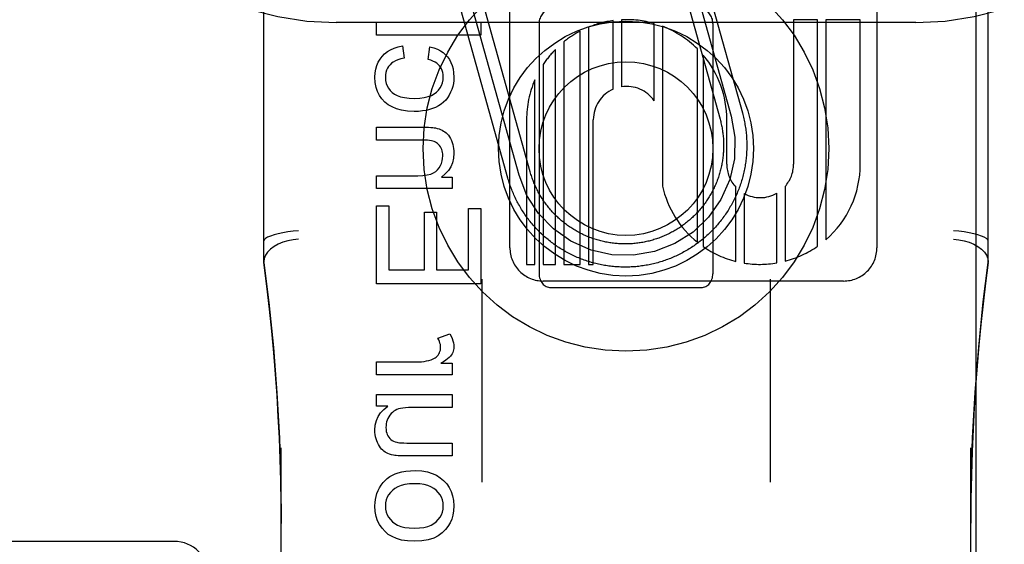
# Model space of a CAD drawing. Header units: inches. Extents: x 0 to 303, y 0 to 196.
# Tile 54 of 100: x 65.398 to 66.248, y 100.215 to 100.668. Entities that reach past the tile are written whole.
import ezdxf

# ---------------------------------------------------------------- set-up
doc = ezdxf.new("R2010")
doc.units = ezdxf.units.IN
doc.header["$LTSCALE"] = 16.67597
doc.header["$MEASUREMENT"] = 0
doc.linetypes.add('HIDDEN', pattern=[0.2, 0.1, -0.1])
doc.layers.add('DEFAULT_2', color=8, linetype='HIDDEN')
doc.layers.add('SLAVE_DOOR_ASSEMBLY', color=7, linetype='CONTINUOUS')

msp = doc.modelspace()

# ---------------------------------------------------------------- linework, layer by layer
at = {"layer": 'DEFAULT_2', "color": 8, "linetype": 'HIDDEN'}
for p, q in [((65.67146, 97.80668), (65.67146, 103.30719)), ((66.17146, 97.80668), (66.17146, 103.30719)), ((65.60896, 100.45853), (65.60896, 101.20158)), ((66.23396, 100.45853), (66.23396, 101.20158)), ((65.82126, 100.47145), (65.82126, 101.07626)), ((66.13806, 101.07632), (66.13806, 100.47145)), ((65.97634, 100.75155), (66.02188, 100.58777)), ((65.95707, 100.74619), (66.00261, 100.58242)), ((65.96671, 100.74887), (66.01224, 100.5851)), ((65.82919, 100.5342), (65.78499, 100.69315)), ((65.83882, 100.53688), (65.79462, 100.69583)), ((65.81955, 100.53152), (65.77535, 100.69048)), ((66.17146, 100.66586), (65.67146, 100.66586)), ((65.70624, 100.65504), (65.70624, 100.66609)), ((65.70624, 100.66609), (65.79624, 100.66609)), ((65.79624, 100.66609), (65.79624, 100.65504)), ((65.91053, 100.60833), (65.91053, 100.66756)), ((65.91767, 100.66822), (65.91767, 100.6104)), ((66.06605, 100.66834), (66.06605, 100.54346)), ((66.08679, 100.66834), (66.06605, 100.66834)), ((66.08679, 100.47267), (66.08679, 100.66834)), ((66.09393, 100.66834), (66.09393, 100.47825)), ((66.12365, 100.66834), (66.09393, 100.66834)), ((66.12365, 100.54346), (66.12365, 100.66834)), ((65.84646, 100.66511), (65.84646, 100.44885)), ((65.88196, 100.45705), (65.88196, 100.65847)), ((65.88911, 100.6618), (65.88911, 100.45705)), ((65.94579, 100.59825), (65.94579, 100.66501)), ((65.95293, 100.66263), (65.95293, 100.52464)), ((65.99646, 100.66511), (65.99646, 100.44885)), ((65.79624, 100.65504), (65.70624, 100.65504)), ((65.86768, 100.64908), (65.86768, 100.45705)), ((65.72871, 100.64583), (65.73012, 100.63496)), ((65.75062, 100.63404), (65.75228, 100.64478)), ((65.86054, 100.45705), (65.86054, 100.6426)), ((65.98311, 100.47612), (65.98311, 100.64306)), ((65.98818, 100.63755), (65.98818, 100.47235)), ((65.84994, 100.62952), (65.84994, 100.45705)), ((65.8428, 100.45705), (65.8428, 100.61633)), ((65.83565, 100.58193), (65.83565, 100.45705)), ((65.89325, 100.45705), (65.89325, 100.58193)), ((66.00844, 100.54345), (66.00847, 100.58198)), ((65.70624, 100.56442), (65.70624, 100.57547)), ((65.70624, 100.57547), (65.74633, 100.57547)), ((65.7459, 100.56442), (65.70624, 100.56442)), ((65.70624, 100.52249), (65.70624, 100.53354)), ((65.70624, 100.53354), (65.74185, 100.53354)), ((65.76217, 100.53244), (65.77144, 100.53244)), ((65.77144, 100.53244), (65.77144, 100.52249)), ((65.77144, 100.52249), (65.70624, 100.52249)), ((66.01629, 100.45964), (66.01629, 100.5237)), ((66.05869, 100.52422), (66.05869, 100.45976)), ((66.02343, 100.51819), (66.02343, 100.45817)), ((66.05154, 100.45824), (66.05154, 100.51845)), ((65.70624, 100.44029), (65.70624, 100.50745)), ((65.70624, 100.50745), (65.71686, 100.50745)), ((65.71686, 100.50745), (65.71686, 100.4522)), ((65.78562, 100.4522), (65.78562, 100.50536)), ((65.78562, 100.50536), (65.79624, 100.50536)), ((65.79624, 100.50536), (65.79624, 100.44029)), ((65.74749, 100.4522), (65.74749, 100.50199)), ((65.74749, 100.50199), (65.75805, 100.50199)), ((65.75805, 100.50199), (65.75805, 100.4522)), ((65.83565, 100.45705), (65.8428, 100.45705)), ((65.84994, 100.45705), (65.86054, 100.45705)), ((65.86768, 100.45705), (65.88196, 100.45705)), ((65.88911, 100.45705), (65.89325, 100.45705)), ((65.71686, 100.4522), (65.74749, 100.4522)), ((65.75805, 100.4522), (65.78562, 100.4522)), ((65.79696, 100.44421), (65.79696, 100.26891)), ((66.04596, 100.44421), (66.04596, 100.26891)), ((65.79624, 100.44029), (65.70624, 100.44029)), ((66.10924, 100.44266), (65.85005, 100.44266)), ((65.85646, 100.43698), (65.98646, 100.43698)), ((65.7591, 100.39332), (65.76935, 100.39713)), ((65.70624, 100.36171), (65.70624, 100.37276)), ((65.70624, 100.37276), (65.74037, 100.37276)), ((65.76155, 100.37165), (65.77144, 100.37165)), ((65.77144, 100.37165), (65.77144, 100.36171)), ((65.77144, 100.36171), (65.70624, 100.36171)), ((65.70624, 100.33463), (65.70624, 100.34452)), ((65.70624, 100.34452), (65.77144, 100.34452)), ((65.77144, 100.34452), (65.77144, 100.33347)), ((65.71582, 100.33463), (65.70624, 100.33463)), ((65.77144, 100.33347), (65.7365, 100.33347)), ((65.73528, 100.30271), (65.77144, 100.30271)), ((65.77144, 100.30271), (65.77144, 100.29166)), ((65.62396, 99.61643), (65.62396, 100.29847)), ((65.77144, 100.29166), (65.73104, 100.29166)), ((66.21896, 99.61643), (66.21896, 100.29847)), ((65.53146, 100.21786), (65.20146, 100.21786))]:
    msp.add_line(p, q, dxfattribs=at)
for points in [[(65.71109, 100.63668), (65.71317, 100.63884), (65.71556, 100.64074), (65.71823, 100.64241), (65.72128, 100.64382), (65.72478, 100.64495), (65.72871, 100.64583)], [(65.75228, 100.64478), (65.7557, 100.64391), (65.75874, 100.6428), (65.76137, 100.64146), (65.76367, 100.63989), (65.76572, 100.63811), (65.76749, 100.63611)], [(65.70476, 100.61869), (65.70498, 100.62235), (65.70553, 100.62571), (65.70641, 100.62875), (65.70763, 100.63154), (65.70919, 100.6342), (65.71109, 100.63668)], [(65.73012, 100.63496), (65.72722, 100.6344), (65.72468, 100.63368), (65.72251, 100.6328), (65.72067, 100.63178), (65.71911, 100.63067), (65.71784, 100.62944)], [(65.76051, 100.62858), (65.75943, 100.62971), (65.75814, 100.63076), (65.75664, 100.63173), (65.7549, 100.63261), (65.7529, 100.63338), (65.75062, 100.63404)], [(65.76749, 100.63611), (65.76905, 100.63391), (65.77036, 100.63145), (65.77142, 100.62878), (65.77221, 100.6258), (65.77271, 100.62245), (65.77291, 100.61875)], [(65.71784, 100.62944), (65.71664, 100.62795), (65.71565, 100.62636), (65.71488, 100.62466), (65.71433, 100.62282), (65.71398, 100.62079), (65.71385, 100.61857)], [(65.76382, 100.61918), (65.76371, 100.62106), (65.76343, 100.62281), (65.76296, 100.62439), (65.76232, 100.62587), (65.7615, 100.62726), (65.76051, 100.62858)], [(65.71348, 100.59714), (65.71089, 100.59989), (65.70875, 100.60293), (65.70707, 100.60622), (65.70584, 100.60988), (65.70507, 100.61405), (65.70476, 100.61869)], [(65.71385, 100.61857), (65.71405, 100.61583), (65.71455, 100.61334), (65.71536, 100.61112), (65.71649, 100.60908), (65.71797, 100.60717), (65.71978, 100.6054)], [(65.75782, 100.6056), (65.75965, 100.60743), (65.76114, 100.60941), (65.76229, 100.61151), (65.76311, 100.6138), (65.76362, 100.61637), (65.76382, 100.61918)], [(65.77291, 100.61875), (65.77279, 100.61595), (65.77246, 100.61324), (65.77191, 100.61065), (65.77114, 100.60813), (65.77015, 100.60562), (65.76892, 100.60316)], [(65.73859, 100.58904), (65.73277, 100.58936), (65.72765, 100.59012), (65.72329, 100.59134), (65.71953, 100.59295), (65.71625, 100.59487), (65.71348, 100.59714)], [(65.71978, 100.6054), (65.72165, 100.60402), (65.72401, 100.60284), (65.72684, 100.60183), (65.73022, 100.60106), (65.73425, 100.60059), (65.7389, 100.6004)], [(65.7389, 100.6004), (65.74346, 100.6006), (65.74742, 100.60109), (65.75077, 100.60189), (65.75358, 100.60293), (65.75594, 100.60416), (65.75782, 100.6056)], [(65.76892, 100.60316), (65.76751, 100.6009), (65.7659, 100.59886), (65.7641, 100.59702), (65.76206, 100.59538), (65.75971, 100.59388), (65.75707, 100.59254)], [(65.75707, 100.59254), (65.75458, 100.59154), (65.75186, 100.59069), (65.74892, 100.59), (65.74574, 100.58948), (65.74229, 100.58916), (65.73859, 100.58904)], [(66.01224, 100.5851), (66.01544, 100.56683), (66.01503, 100.5483), (66.01103, 100.5302), (66.00343, 100.51293), (65.99278, 100.49775), (65.97938, 100.48493), (65.96375, 100.47496), (65.94616, 100.46813), (65.9279, 100.46493), (65.90936, 100.46533), (65.89126, 100.46933), (65.87399, 100.47694), (65.85881, 100.48759), (65.846, 100.50098), (65.83602, 100.51661), (65.82919, 100.5342)], [(66.02188, 100.58777), (66.02221, 100.58653), (66.02254, 100.58528), (66.02284, 100.58403), (66.02314, 100.58278), (66.02341, 100.58152), (66.02367, 100.58026), (66.02392, 100.57899), (66.02415, 100.57772), (66.02436, 100.57645), (66.02456, 100.57518), (66.02474, 100.5739), (66.02491, 100.57263), (66.02506, 100.57135), (66.0252, 100.57007), (66.02532, 100.56878), (66.02542, 100.5675), (66.02551, 100.56621), (66.02558, 100.56493), (66.02564, 100.56364), (66.02568, 100.56235), (66.02571, 100.56106), (66.02571, 100.55978), (66.02571, 100.55849), (66.02569, 100.5572), (66.02565, 100.55591), (66.02559, 100.55462), (66.02552, 100.55334), (66.02544, 100.55205), (66.02534, 100.55077), (66.02522, 100.54948), (66.02509, 100.5482), (66.02494, 100.54692), (66.02478, 100.54565), (66.0246, 100.54437), (66.0244, 100.5431), (66.02419, 100.54182), (66.02396, 100.54056), (66.02372, 100.53929), (66.02346, 100.53803), (66.02319, 100.53677), (66.0229, 100.53551), (66.0226, 100.53426), (66.02228, 100.53301), (66.02194, 100.53177), (66.02159, 100.53053), (66.02123, 100.52929), (66.02085, 100.52806), (66.02045, 100.52683), (66.02004, 100.52561), (66.01962, 100.5244), (66.01918, 100.52319), (66.01872, 100.52198), (66.01825, 100.52078), (66.01777, 100.51959), (66.01727, 100.5184), (66.01676, 100.51722), (66.01623, 100.51604), (66.01569, 100.51487), (66.01513, 100.51371), (66.01456, 100.51256), (66.01397, 100.51141), (66.01338, 100.51027), (66.01276, 100.50913), (66.01214, 100.50801), (66.0115, 100.50689), (66.01084, 100.50578), (66.01017, 100.50468), (66.00949, 100.50359), (66.0088, 100.5025), (66.00809, 100.50142), (66.00737, 100.50036), (66.00663, 100.4993), (66.00589, 100.49825), (66.00513, 100.49721), (66.00435, 100.49617), (66.00357, 100.49515), (66.00277, 100.49414), (66.00196, 100.49314), (66.00114, 100.49215), (66.0003, 100.49117), (65.99946, 100.49019), (65.9986, 100.48923), (65.99773, 100.48828), (65.99685, 100.48734), (65.99595, 100.48641), (65.99505, 100.4855), (65.99413, 100.48459), (65.99321, 100.48369), (65.99227, 100.48281), (65.99132, 100.48194), (65.99036, 100.48108), (65.98939, 100.48023), (65.98841, 100.47939), (65.98742, 100.47857), (65.98642, 100.47776), (65.98541, 100.47696), (65.98439, 100.47617), (65.98336, 100.47539), (65.98233, 100.47463), (65.98128, 100.47388), (65.98022, 100.47314), (65.97915, 100.47242), (65.97808, 100.47171), (65.977, 100.47101), (65.9759, 100.47033), (65.9748, 100.46966), (65.97369, 100.469), (65.97258, 100.46836), (65.97145, 100.46773), (65.97032, 100.46711), (65.96918, 100.46651), (65.96804, 100.46592), (65.96688, 100.46535), (65.96572, 100.46479), (65.96455, 100.46424), (65.96338, 100.46371), (65.9622, 100.4632), (65.96101, 100.46269), (65.95982, 100.46221), (65.95862, 100.46173), (65.95742, 100.46128), (65.95621, 100.46083), (65.95499, 100.46041), (65.95377, 100.45999), (65.95255, 100.45959), (65.95132, 100.45921), (65.95008, 100.45884), (65.94884, 100.45849), (65.9476, 100.45815), (65.94635, 100.45783), (65.9451, 100.45752), (65.94384, 100.45723), (65.94258, 100.45696), (65.94132, 100.4567), (65.94006, 100.45645), (65.93879, 100.45622), (65.93752, 100.45601), (65.93625, 100.45581), (65.93497, 100.45563), (65.93369, 100.45546), (65.93241, 100.45531), (65.93113, 100.45517), (65.92985, 100.45505), (65.92856, 100.45495), (65.92728, 100.45486), (65.92599, 100.45479), (65.9247, 100.45473), (65.92342, 100.45469), (65.92213, 100.45466), (65.92084, 100.45465), (65.91955, 100.45466), (65.91826, 100.45468), (65.91698, 100.45472), (65.91569, 100.45477), (65.9144, 100.45484), (65.91312, 100.45493), (65.91183, 100.45503), (65.91055, 100.45515), (65.90927, 100.45528), (65.90799, 100.45543), (65.90671, 100.45559), (65.90543, 100.45577), (65.90416, 100.45597), (65.90289, 100.45618), (65.90162, 100.4564), (65.90035, 100.45665), (65.89909, 100.4569), (65.89783, 100.45718), (65.89658, 100.45746), (65.89532, 100.45777), (65.89407, 100.45809), (65.89283, 100.45842), (65.89159, 100.45877), (65.89035, 100.45914), (65.88912, 100.45952), (65.8879, 100.45991), (65.88668, 100.46032), (65.88546, 100.46075), (65.88425, 100.46119), (65.88304, 100.46164), (65.88184, 100.46211), (65.88065, 100.4626), (65.87946, 100.46309), (65.87828, 100.46361), (65.8771, 100.46414), (65.87594, 100.46468), (65.87477, 100.46523), (65.87362, 100.46581), (65.87247, 100.46639), (65.87133, 100.46699), (65.8702, 100.4676), (65.86907, 100.46823), (65.86795, 100.46887), (65.86684, 100.46952), (65.86574, 100.47019), (65.86465, 100.47087), (65.86356, 100.47157), (65.86248, 100.47228), (65.86142, 100.473)], [(66.00261, 100.58242), (66.0029, 100.58135), (66.00317, 100.58028), (66.00343, 100.57921), (66.00368, 100.57814), (66.00391, 100.57706), (66.00413, 100.57598), (66.00434, 100.57489), (66.00453, 100.57381), (66.0047, 100.57272), (66.00487, 100.57162), (66.00502, 100.57053), (66.00515, 100.56944), (66.00527, 100.56834), (66.00537, 100.56724), (66.00547, 100.56614), (66.00554, 100.56504), (66.00561, 100.56394), (66.00565, 100.56284), (66.00569, 100.56173), (66.00571, 100.56063), (66.00571, 100.55953), (66.00571, 100.55842), (66.00568, 100.55732), (66.00565, 100.55622), (66.00559, 100.55512), (66.00553, 100.55402), (66.00545, 100.55292), (66.00535, 100.55182), (66.00524, 100.55072), (66.00512, 100.54962), (66.00498, 100.54853), (66.00483, 100.54743), (66.00467, 100.54634), (66.00449, 100.54525), (66.00429, 100.54417), (66.00408, 100.54308), (66.00386, 100.542), (66.00363, 100.54092), (66.00338, 100.53985), (66.00311, 100.53878), (66.00283, 100.53771), (66.00254, 100.53665), (66.00224, 100.53559), (66.00192, 100.53453), (66.00158, 100.53348), (66.00124, 100.53243), (66.00088, 100.53139), (66.0005, 100.53035), (66.00012, 100.52932), (65.99972, 100.52829), (65.9993, 100.52727), (65.99888, 100.52625), (65.99844, 100.52524), (65.99798, 100.52423), (65.99752, 100.52323), (65.99704, 100.52224), (65.99654, 100.52125), (65.99604, 100.52027), (65.99552, 100.51929), (65.99499, 100.51833), (65.99445, 100.51737), (65.99389, 100.51641), (65.99333, 100.51547), (65.99275, 100.51453), (65.99215, 100.5136), (65.99155, 100.51267), (65.99093, 100.51176), (65.99031, 100.51085), (65.98967, 100.50995), (65.98902, 100.50906), (65.98835, 100.50818), (65.98768, 100.5073), (65.987, 100.50644), (65.9863, 100.50558), (65.98559, 100.50474), (65.98487, 100.5039), (65.98414, 100.50307), (65.9834, 100.50225), (65.98265, 100.50144), (65.98189, 100.50064), (65.98112, 100.49985), (65.98034, 100.49907), (65.97955, 100.49831), (65.97875, 100.49755), (65.97794, 100.4968), (65.97712, 100.49606), (65.97629, 100.49534), (65.97545, 100.49462), (65.9746, 100.49391), (65.97374, 100.49322), (65.97287, 100.49254), (65.972, 100.49187), (65.97111, 100.49121), (65.97022, 100.49056), (65.96932, 100.48992), (65.96841, 100.4893), (65.96749, 100.48868), (65.96657, 100.48808), (65.96563, 100.48749), (65.96469, 100.48691), (65.96374, 100.48635), (65.96279, 100.4858), (65.96183, 100.48526), (65.96086, 100.48473), (65.95988, 100.48422), (65.9589, 100.48371), (65.95791, 100.48322), (65.95691, 100.48275), (65.95591, 100.48228), (65.95491, 100.48183), (65.95389, 100.4814), (65.95287, 100.48097), (65.95185, 100.48056), (65.95082, 100.48016), (65.94979, 100.47978), (65.94875, 100.47941), (65.9477, 100.47905), (65.94666, 100.47871), (65.9456, 100.47838), (65.94455, 100.47806), (65.94348, 100.47776), (65.94242, 100.47747), (65.94135, 100.4772), (65.94028, 100.47694), (65.9392, 100.47669), (65.93812, 100.47646), (65.93704, 100.47624), (65.93596, 100.47603), (65.93487, 100.47584), (65.93378, 100.47566), (65.93269, 100.4755), (65.9316, 100.47535), (65.9305, 100.47522), (65.9294, 100.4751), (65.92831, 100.47499), (65.92721, 100.4749), (65.92611, 100.47482), (65.925, 100.47476), (65.9239, 100.47471), (65.9228, 100.47468), (65.9217, 100.47466), (65.92059, 100.47465), (65.91949, 100.47466), (65.91839, 100.47468), (65.91728, 100.47472), (65.91618, 100.47477), (65.91508, 100.47484), (65.91398, 100.47492), (65.91288, 100.47501), (65.91178, 100.47512), (65.91069, 100.47525), (65.90959, 100.47538), (65.9085, 100.47553), (65.90741, 100.4757), (65.90632, 100.47588), (65.90523, 100.47607), (65.90415, 100.47628), (65.90307, 100.4765), (65.90199, 100.47674), (65.90091, 100.47699), (65.89984, 100.47725), (65.89878, 100.47753), (65.89771, 100.47782), (65.89665, 100.47813), (65.89559, 100.47845), (65.89454, 100.47878), (65.89349, 100.47913), (65.89245, 100.47949), (65.89141, 100.47986), (65.89038, 100.48025), (65.88935, 100.48065), (65.88833, 100.48106), (65.88731, 100.48149), (65.8863, 100.48193), (65.88529, 100.48238), (65.88429, 100.48285), (65.8833, 100.48333), (65.88231, 100.48382), (65.88133, 100.48433), (65.88036, 100.48484), (65.87939, 100.48537), (65.87843, 100.48592), (65.87747, 100.48647), (65.87653, 100.48704), (65.87559, 100.48762), (65.87466, 100.48821), (65.87373, 100.48881), (65.87282, 100.48943), (65.87191, 100.49006), (65.87101, 100.4907), (65.87012, 100.49135), (65.86924, 100.49201), (65.86836, 100.49268), (65.8675, 100.49337), (65.86664, 100.49406), (65.8658, 100.49477), (65.86496, 100.49549), (65.86413, 100.49622), (65.86331, 100.49696)], [(65.74633, 100.57547), (65.74886, 100.57545), (65.75109, 100.57539), (65.753, 100.57529), (65.75462, 100.57515), (65.75598, 100.575), (65.75706, 100.57481)], [(65.75706, 100.57481), (65.75864, 100.57444), (65.76012, 100.57398), (65.7615, 100.57345), (65.7628, 100.57284), (65.76404, 100.57215), (65.76521, 100.57139)], [(65.75597, 100.56313), (65.75486, 100.5635), (65.75353, 100.56382), (65.75199, 100.56407), (65.75022, 100.56426), (65.74818, 100.56438), (65.7459, 100.56442)], [(65.76521, 100.57139), (65.76624, 100.57058), (65.76723, 100.56962), (65.76818, 100.5685), (65.76909, 100.5672), (65.76995, 100.56569), (65.77076, 100.56399)], [(65.77076, 100.56399), (65.77141, 100.56231), (65.77194, 100.5606), (65.77236, 100.55885), (65.77266, 100.55705), (65.77284, 100.55516), (65.77291, 100.55319)], [(65.76131, 100.55853), (65.76055, 100.55962), (65.75975, 100.56058), (65.7589, 100.56139), (65.75799, 100.56208), (65.75701, 100.56266), (65.75597, 100.56313)], [(65.76333, 100.55085), (65.76327, 100.55236), (65.76309, 100.55377), (65.7628, 100.55506), (65.76241, 100.55627), (65.76191, 100.55743), (65.76131, 100.55853)], [(65.75883, 100.53865), (65.76022, 100.54045), (65.76134, 100.54233), (65.7622, 100.54426), (65.76281, 100.5463), (65.76319, 100.5485), (65.76333, 100.55085)], [(65.77291, 100.55319), (65.77255, 100.54867), (65.77164, 100.54463), (65.7702, 100.54112), (65.76817, 100.538), (65.76549, 100.53508), (65.76217, 100.53244)], [(65.74185, 100.53354), (65.74627, 100.53374), (65.75001, 100.53423), (65.75304, 100.53502), (65.75547, 100.53605), (65.75741, 100.53725), (65.75883, 100.53865)], [(65.86142, 100.473), (65.86036, 100.47373), (65.85931, 100.47448), (65.85827, 100.47524), (65.85724, 100.47601), (65.85621, 100.4768), (65.8552, 100.47759), (65.8542, 100.4784), (65.85321, 100.47923), (65.85223, 100.48006), (65.85126, 100.48091), (65.85029, 100.48176), (65.84934, 100.48263), (65.8484, 100.48352), (65.84748, 100.48441), (65.84656, 100.48531), (65.84565, 100.48623), (65.84476, 100.48716), (65.84387, 100.48809), (65.843, 100.48904), (65.84214, 100.49), (65.84129, 100.49097), (65.84045, 100.49195), (65.83963, 100.49294), (65.83882, 100.49394), (65.83802, 100.49495), (65.83723, 100.49597), (65.83645, 100.497), (65.83569, 100.49804), (65.83494, 100.49909), (65.8342, 100.50014), (65.83348, 100.50121), (65.83277, 100.50228), (65.83207, 100.50337), (65.83139, 100.50446), (65.83072, 100.50556), (65.83006, 100.50667), (65.82942, 100.50778), (65.82879, 100.50891), (65.82817, 100.51004), (65.82757, 100.51118), (65.82698, 100.51233), (65.82641, 100.51348), (65.82585, 100.51464), (65.82531, 100.51581), (65.82477, 100.51698), (65.82426, 100.51816), (65.82376, 100.51935), (65.82327, 100.52054), (65.8228, 100.52174), (65.82234, 100.52294), (65.8219, 100.52415), (65.82147, 100.52537), (65.82105, 100.52659), (65.82066, 100.52781), (65.82027, 100.52904), (65.81991, 100.53028), (65.81955, 100.53152)], [(65.86331, 100.49696), (65.8625, 100.49771), (65.8617, 100.49847), (65.86092, 100.49924), (65.86014, 100.50002), (65.85937, 100.50081), (65.85861, 100.50162), (65.85786, 100.50243), (65.85712, 100.50325), (65.8564, 100.50408), (65.85568, 100.50492), (65.85498, 100.50577), (65.85428, 100.50662), (65.8536, 100.50749), (65.85293, 100.50837), (65.85227, 100.50925), (65.85162, 100.51014), (65.85098, 100.51104), (65.85036, 100.51195), (65.84974, 100.51287), (65.84914, 100.5138), (65.84855, 100.51473), (65.84798, 100.51567), (65.84741, 100.51662), (65.84686, 100.51757), (65.84632, 100.51853), (65.84579, 100.5195), (65.84528, 100.52048), (65.84477, 100.52146), (65.84429, 100.52245), (65.84381, 100.52345), (65.84335, 100.52445), (65.8429, 100.52545), (65.84246, 100.52647), (65.84203, 100.52749), (65.84162, 100.52851), (65.84123, 100.52954), (65.84084, 100.53057), (65.84047, 100.53161), (65.84011, 100.53266), (65.83977, 100.5337), (65.83944, 100.53476), (65.83912, 100.53581), (65.83882, 100.53688)], [(65.63896, 100.48611), (65.63428, 100.48566), (65.6297, 100.48506), (65.62534, 100.48432), (65.62131, 100.48347), (65.61773, 100.48252), (65.61467, 100.4815), (65.61221, 100.48044), (65.61041, 100.47935), (65.60932, 100.47828), (65.60896, 100.47724)], [(65.63896, 100.47868), (65.63426, 100.47825), (65.62969, 100.4774), (65.62533, 100.47613), (65.62132, 100.47447), (65.61772, 100.47245), (65.61466, 100.47015), (65.61221, 100.46761), (65.61041, 100.46491), (65.60932, 100.4621), (65.60896, 100.45926)], [(66.23396, 100.47724), (66.23359, 100.47828), (66.2325, 100.47935), (66.2307, 100.48044), (66.22824, 100.4815), (66.22518, 100.48252), (66.2216, 100.48347), (66.21757, 100.48432), (66.21321, 100.48506), (66.20864, 100.48566), (66.20396, 100.48611)], [(66.20396, 100.47868), (66.20865, 100.47825), (66.21323, 100.4774), (66.21758, 100.47613), (66.2216, 100.47447), (66.22519, 100.47245), (66.22826, 100.47015), (66.23071, 100.46761), (66.2325, 100.46491), (66.23359, 100.4621), (66.23396, 100.45926)], [(65.62396, 100.23324), (65.62385, 100.25116), (65.62354, 100.27004), (65.62303, 100.28852), (65.62233, 100.30686), (65.62143, 100.32531), (65.62033, 100.34378), (65.61903, 100.3622), (65.61753, 100.38073), (65.61581, 100.39938), (65.61384, 100.41845), (65.61156, 100.43828), (65.60896, 100.45875)], [(65.60896, 100.45853), (65.61317, 100.42425), (65.61712, 100.38524), (65.62017, 100.3461), (65.62233, 100.30685), (65.62359, 100.26748), (65.62396, 100.23325)], [(66.23396, 100.45875), (66.23167, 100.44086), (66.22958, 100.42297), (66.22767, 100.40508), (66.22596, 100.38721), (66.22444, 100.36943), (66.22311, 100.35153), (66.22194, 100.33338), (66.22094, 100.31476), (66.22012, 100.29546), (66.2195, 100.27534), (66.2191, 100.25414), (66.21896, 100.23341)], [(66.21896, 100.23342), (66.21933, 100.26781), (66.2206, 100.30717), (66.22277, 100.34643), (66.22583, 100.38556), (66.22978, 100.42457), (66.23396, 100.45853)], [(65.76149, 100.38522), (65.76144, 100.38649), (65.76125, 100.38779), (65.76094, 100.38911), (65.76049, 100.39047), (65.75987, 100.39188), (65.7591, 100.39332)], [(65.76935, 100.39713), (65.7705, 100.39503), (65.77142, 100.39302), (65.7721, 100.39108), (65.77256, 100.38923), (65.77283, 100.38746), (65.77291, 100.38577)], [(65.7593, 100.3787), (65.75997, 100.3797), (65.76053, 100.38072), (65.76094, 100.38176), (65.76124, 100.38284), (65.76142, 100.384), (65.76149, 100.38522)], [(65.77291, 100.38577), (65.77284, 100.38448), (65.77266, 100.38324), (65.77236, 100.38205), (65.77193, 100.38089), (65.77138, 100.37976), (65.7707, 100.37865)], [(65.75327, 100.37459), (65.75455, 100.37506), (65.75571, 100.37562), (65.75673, 100.37624), (65.75766, 100.37696), (65.75852, 100.37778), (65.7593, 100.3787)], [(65.7707, 100.37865), (65.76993, 100.37766), (65.76887, 100.3766), (65.76753, 100.37547), (65.76589, 100.37427), (65.76389, 100.373), (65.76155, 100.37165)], [(65.74037, 100.37276), (65.7428, 100.37282), (65.74511, 100.37298), (65.74731, 100.37325), (65.74939, 100.37361), (65.75138, 100.37406), (65.75327, 100.37459)], [(65.70476, 100.31394), (65.70511, 100.31824), (65.70602, 100.32214), (65.70747, 100.3256), (65.70955, 100.32878), (65.71234, 100.3318), (65.71582, 100.33463)], [(65.71681, 100.32548), (65.71603, 100.324), (65.71539, 100.3225), (65.71491, 100.321), (65.71456, 100.31946), (65.71435, 100.31784), (65.71428, 100.31615)], [(65.72373, 100.33162), (65.72233, 100.33095), (65.72103, 100.33014), (65.71985, 100.32922), (65.71877, 100.32815), (65.71775, 100.3269), (65.71681, 100.32548)], [(65.7365, 100.33347), (65.73364, 100.3334), (65.73108, 100.33324), (65.72884, 100.33296), (65.72689, 100.3326), (65.72518, 100.33215), (65.72373, 100.33162)], [(65.70698, 100.30314), (65.70632, 100.30477), (65.70577, 100.30646), (65.70534, 100.30821), (65.70503, 100.31004), (65.70484, 100.31195), (65.70476, 100.31394)], [(65.71428, 100.31615), (65.71437, 100.3144), (65.71459, 100.3128), (65.71495, 100.31136), (65.71543, 100.31005), (65.71602, 100.30886), (65.71672, 100.30779)], [(65.7125, 100.29571), (65.71151, 100.2965), (65.71054, 100.29747), (65.7096, 100.2986), (65.70868, 100.29991), (65.70781, 100.30143), (65.70698, 100.30314)], [(65.71672, 100.30779), (65.71761, 100.30673), (65.71858, 100.30581), (65.71964, 100.30502), (65.72082, 100.30435), (65.72214, 100.3038), (65.72361, 100.30336)], [(65.72361, 100.30336), (65.72465, 100.30316), (65.72605, 100.303), (65.72777, 100.30287), (65.72987, 100.30278), (65.73237, 100.30273), (65.73528, 100.30271)], [(65.72072, 100.29228), (65.71903, 100.29269), (65.71748, 100.29317), (65.71605, 100.29372), (65.71475, 100.29433), (65.71357, 100.29499), (65.7125, 100.29571)], [(65.73104, 100.29166), (65.72867, 100.29168), (65.72657, 100.29173), (65.72475, 100.29182), (65.72317, 100.29194), (65.72183, 100.29209), (65.72072, 100.29228)], [(65.70876, 100.26416), (65.7102, 100.26649), (65.7118, 100.26862), (65.71355, 100.27052), (65.71548, 100.27223), (65.71761, 100.27378), (65.71993, 100.27514)], [(65.71993, 100.27514), (65.72221, 100.27621), (65.72488, 100.27712), (65.72793, 100.27788), (65.7314, 100.27846), (65.73535, 100.27881), (65.73976, 100.27895)], [(65.73976, 100.27895), (65.74524, 100.27861), (65.75009, 100.27782), (65.75427, 100.27656), (65.75793, 100.27487), (65.76121, 100.27283), (65.76405, 100.2704)], [(65.73921, 100.26759), (65.73465, 100.26738), (65.73068, 100.26686), (65.72732, 100.26601), (65.72448, 100.26491), (65.72207, 100.26362), (65.72013, 100.26211)], [(65.7575, 100.26207), (65.75553, 100.26361), (65.75316, 100.26492), (65.75042, 100.26602), (65.74721, 100.26686), (65.74347, 100.26738), (65.73921, 100.26759)], [(65.76405, 100.2704), (65.76672, 100.26747), (65.76891, 100.26429), (65.77061, 100.26091), (65.77184, 100.2572), (65.77261, 100.25303), (65.77291, 100.24844)], [(65.70476, 100.24844), (65.70489, 100.25128), (65.70522, 100.25403), (65.70578, 100.25667), (65.70656, 100.25923), (65.70755, 100.26173), (65.70876, 100.26416)], [(65.72013, 100.26211), (65.71816, 100.26013), (65.71658, 100.25806), (65.7154, 100.25593), (65.71456, 100.25365), (65.71404, 100.25115), (65.71385, 100.24844)], [(65.76376, 100.24844), (65.76357, 100.2511), (65.76306, 100.25358), (65.76223, 100.25586), (65.76105, 100.258), (65.75946, 100.26007), (65.7575, 100.26207)], [(65.71353, 100.22626), (65.71091, 100.22914), (65.70876, 100.23229), (65.70707, 100.23568), (65.70584, 100.23944), (65.70507, 100.24371), (65.70476, 100.24844)], [(65.71385, 100.24844), (65.71405, 100.24566), (65.71456, 100.24311), (65.71539, 100.2408), (65.71657, 100.23866), (65.71812, 100.23661), (65.72004, 100.23467)], [(65.75756, 100.23469), (65.75949, 100.23664), (65.76104, 100.2387), (65.76222, 100.24085), (65.76305, 100.24315), (65.76357, 100.24569), (65.76376, 100.24844)], [(65.77291, 100.24844), (65.77266, 100.2443), (65.77203, 100.24048), (65.77102, 100.23703), (65.76962, 100.23383), (65.76783, 100.23079), (65.76565, 100.22794)], [(65.72004, 100.23467), (65.72199, 100.23316), (65.72439, 100.23187), (65.7272, 100.23077), (65.73051, 100.22994), (65.7344, 100.22943), (65.73884, 100.22922)], [(65.73884, 100.22922), (65.74326, 100.22943), (65.74714, 100.22994), (65.75043, 100.23077), (65.75323, 100.23187), (65.75561, 100.23317), (65.75756, 100.23469)], [(65.73884, 100.21787), (65.73295, 100.2182), (65.72778, 100.21898), (65.72339, 100.22023), (65.71961, 100.2219), (65.71631, 100.2239), (65.71353, 100.22626)], [(65.76565, 100.22794), (65.76284, 100.2251), (65.75943, 100.2227), (65.7555, 100.22071), (65.75084, 100.21921), (65.74527, 100.21827), (65.73884, 100.21787)]]:
    msp.add_lwpolyline(points, dxfattribs=at)
for radius in [0.175, 0.11, 0.075]:
    msp.add_circle((65.92146, 100.55698), radius, dxfattribs=at)
for centre, radius, start, end in [((65.67146, 100.91586), 0.25, 90, 270), ((66.17146, 100.91586), 0.25, 270, 90), ((65.92205, 100.58193), 0.0864, 97.66245, 112.41655), ((65.92205, 100.58193), 0.0864, 74.05771, 92.90539), ((65.92205, 100.58193), 0.0864, 117.64527, 129.0007), ((65.92205, 100.58193), 0.0864, 45.03546, 69.06329), ((65.92205, 100.58193), 0.0864, 135.39787, 146.58114), ((65.92207, 100.58191), 0.08641, 0.04579, 40.08113), ((65.92205, 100.58193), 0.0864, 156.53934, 180.00011), ((65.92205, 100.58193), 0.0288, 113.57805, 179.99993), ((65.92205, 100.58193), 0.0288, 34.51156, 98.74532), ((66.03725, 100.54346), 0.02881, 180.01851, 223.32118), ((66.03725, 100.54346), 0.0288, 318.08506, 0.00318), ((66.03725, 100.54346), 0.0864, 310.99532, 360), ((66.03725, 100.54346), 0.0864, 192.57818, 231.19553), ((66.03725, 100.54345), 0.0288, 241.31241, 299.73732), ((65.85005, 100.47145), 0.02879, 179.994, 270.00777), ((66.03725, 100.54345), 0.0864, 235.38872, 255.95701), ((66.03725, 100.54346), 0.0864, 284.36193, 304.9816), ((66.10926, 100.47145), 0.02879, 269.95715, 359.99965), ((66.03725, 100.54345), 0.0864, 260.79158, 279.51635), ((65.53146, 100.18786), 0.03, 0, 90)]:
    msp.add_arc(centre, radius, start, end, dxfattribs=at)
for centre, major_axis, start_param, end_param in [((65.85646, 100.66511), (0, -0.01187), 3.141593, 4.712389), ((65.98646, 100.66511), (0, 0.01187), -1.570796, 0), ((65.85646, 100.44885), (0, -0.01187), -1.570796, 0), ((65.98646, 100.44885), (0, 0.01187), 3.141593, 4.712389)]:
    msp.add_ellipse(centre, major_axis=major_axis, ratio=0.842271, start_param=start_param, end_param=end_param, dxfattribs=at)
at = {"layer": 'SLAVE_DOOR_ASSEMBLY', "color": 3, "linetype": 'Continuous'}
msp.add_line((66.22371, 89.52386), (66.22371, 112.02386), dxfattribs=at)

doc.saveas('drawing.dxf')
